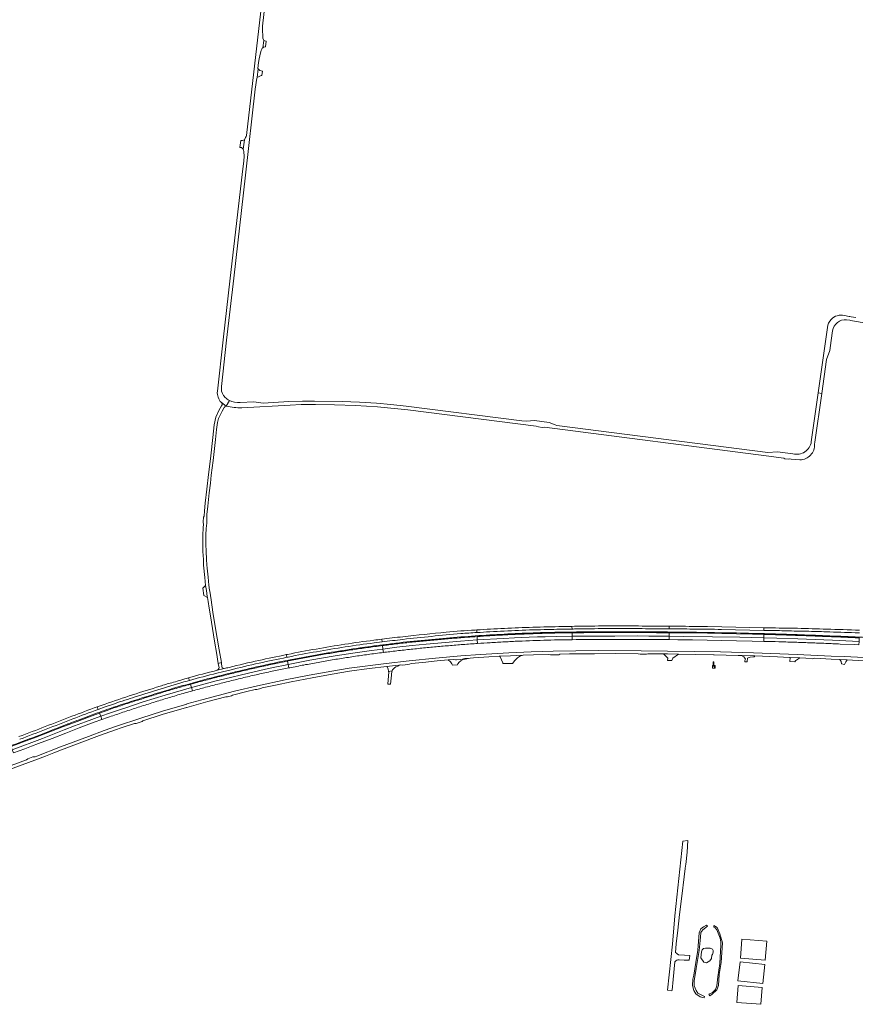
# Model space of a CAD drawing. Header units: metres. Extents: x 151213 to 156373, y 469495 to 475754.
# Tile 2 of 230: x 152152 to 153025, y 470740 to 471770. Entities that reach past the tile are written whole.
import ezdxf

# ---------------------------------------------------------------- set-up
doc = ezdxf.new("R2010")
doc.units = ezdxf.units.M
for name, color, linetype, lineweight in [('B-WE-VH-GESLOTENVERHARDING-GV', 252, 'Continuous', 18), ('B-WE-VH-GESLOTENVERHARDING_ASFALT-GV', 252, 'Continuous', 18), ('B-WE-VH-GESLOTENVERHARDING_BETON-GV', 252, 'Continuous', 18), ('B-WE-VH-HALFVERHARDING-GV', 252, 'Continuous', 18), ('B-WE-VH-ONVERHARD-GV', 252, 'Continuous', 18), ('B-WE-VH-ONVERHARD_ZAND-GV', 252, 'Continuous', 18), ('B-WE-VH-OPENVERHARDING_BETONELEMENT-GV', 252, 'Continuous', 18), ('B-WE-VH-OPENVERHARDING_BETONSTRAATSTEEN-GV', 252, 'Continuous', 18), ('B-WE-VH-OPENVERHARDING_TEGEL-GV', 252, 'Continuous', 18)]:
    doc.layers.add(name, color=color, linetype=linetype, lineweight=lineweight)

msp = doc.modelspace()

# ---------------------------------------------------------------- linework, layer by layer
at = {"layer": 'B-WE-VH-GESLOTENVERHARDING-GV'}
for points in [[(152597.621, 471129.602, 0.00160224), (152552.092, 471124.921)], [(152627.739, 471131.925, 0.00913276), (152597.621, 471129.602)], [(152612.858, 471128.172, -0.00270203), (152629.596, 471129.268)], [(152658.34, 471133.573, 0.00334872), (152629.431, 471132.027)], [(152629.596, 471129.268, -0.00213337), (152643.173, 471130.031)], [(152643.173, 471130.031, -0.00306446), (152673.204, 471131.467)], [(152688.142, 471134.762, 0.00365701), (152658.34, 471133.573)], [(152673.204, 471131.467, -0.00805011), (152703.885, 471132.396)], [(152719.097, 471135.548, 0.00213157), (152688.142, 471134.762)], [(152703.885, 471132.396, -0.0033181), (152729.069, 471132.944)], [(152729.021, 471135.717, -0.00030221), (152719.097, 471135.548)], [(152749.198, 471136.084, -0.00042546), (152729.021, 471135.717)], [(152729.069, 471132.944, -0.00060619), (152734.017, 471133.013)], [(152749.116, 471129.146, 0.00210465), (152733.912, 471129.064)], [(152734.017, 471133.013, -0.00599823), (152763.859, 471133.36)], [(152764.297, 471129.216, 0.00065901), (152749.116, 471129.146)], [(152779.688, 471136.116, 0.00249262), (152749.198, 471136.084)], [(152763.859, 471133.36, -0.00261949), (152794.781, 471133.345)], [(152779.478, 471129.243, 0.0007247), (152764.297, 471129.216)], [(152809.881, 471136.031, 0.00341145), (152779.688, 471136.116)], [(152809.84, 471129.178, 0.00184473), (152794.659, 471129.266)], [(152794.781, 471133.345, -0.00186041), (152824.884, 471133.163)], [(152825.001, 471129.071, -0.00046122), (152809.84, 471129.178)], [(152830.76, 471135.894, 0.00015168), (152809.881, 471136.031)], [(152830.741, 471133.125, -0.00051767), (152855.489, 471132.931)], [(152870.647, 471135.54, 0.00249099), (152840.136, 471135.83)], [(152855.489, 471132.931, -0.00476832), (152885.479, 471132.542)], [(152933.661, 471131.489, -0.00369543), (152953.412, 471131.07)], [(152964.826, 471133.673, -0.00353559), (152933.996, 471134.2)], [(152953.412, 471131.07, 0.00651879), (152974.275, 471130.62)], [(152995.351, 471132.838, 0.00271974), (152964.826, 471133.673)], [(152974.275, 471130.62, 0.0017831), (152995.011, 471130.075)], [(152995.011, 471130.075, -0.00199002), (153025.159, 471129.003)], [(153029.75, 471131.641, 0.00237007), (152995.351, 471132.838)], [(152521.788, 471121.258, 0.00482277), (152491.493, 471117.062)], [(152530.117, 471122.283, 0.00036937), (152521.788, 471121.258)], [(152552.092, 471124.921, 0.00107821), (152530.117, 471122.283)], [(152530.462, 471119.458, -0.00032252), (152552.184, 471122.105)], [(152552.184, 471122.105, -0.00242107), (152582.307, 471125.272)], [(152567.648, 471119.804, 0.00471291), (152552.57, 471118.231)], [(152582.691, 471121.257, 0.00125773), (152567.648, 471119.804)], [(152582.307, 471125.272, -0.00432209), (152612.858, 471128.172)], [(152597.741, 471122.637, 0.00119812), (152582.691, 471121.257)], [(152612.84, 471123.831, 0.0014532), (152597.741, 471122.637)], [(152627.946, 471124.939, 0.00145824), (152612.84, 471123.831)], [(152643.096, 471125.93, 0.00188282), (152629.849, 471125.071)], [(152658.254, 471126.785, 0.00217758), (152643.096, 471125.93)], [(152643.526, 471118.66, -0.00106497), (152658.555, 471119.51)], [(152673.337, 471127.483, 0.00185549), (152658.254, 471126.785)], [(152658.555, 471119.51, -0.00323053), (152673.407, 471120.254)], [(152688.424, 471128.071, 0.00185567), (152673.337, 471127.483)], [(152673.407, 471120.254, -0.00316347), (152688.267, 471120.809)], [(152688.267, 471120.809, -0.00140015), (152703.251, 471121.274)], [(152703.564, 471128.588, 0.00416082), (152688.424, 471128.071)], [(152703.251, 471121.274, -0.00146869), (152718.238, 471121.654)], [(152718.71, 471128.853, 0.00416055), (152703.564, 471128.588)], [(152718.238, 471121.654, -0.00073778), (152729.264, 471121.789)], [(152729.138, 471129.012, 0.00148091), (152718.71, 471128.853)], [(152733.912, 471129.064, 0.00083777), (152729.138, 471129.012)], [(152733.346, 471121.832, -0.00092602), (152748.455, 471121.952)], [(152748.455, 471121.952, -0.00039011), (152763.835, 471122.006)], [(152763.835, 471122.006, -0.00039012), (152779.215, 471122.034)], [(152779.215, 471122.034, -0.00026392), (152794.366, 471122.014)], [(152794.366, 471122.014, -0.00033003), (152809.516, 471121.975)], [(152809.516, 471121.975, -0.00026363), (152824.688, 471121.875)], [(152934.376, 471127.199, -0.00043208), (152929.699, 471127.301)], [(152929.699, 471120.033, -0.00046667), (152934.038, 471119.919)], [(152934.038, 471119.919, -0.00213351), (152949.039, 471119.537)], [(152949.455, 471126.778, 0.00152596), (152934.376, 471127.199)], [(152949.039, 471119.537, -0.00220016), (152964.036, 471119.026)], [(152964.532, 471126.267, 0.001526), (152949.455, 471126.778)], [(152964.036, 471119.026, -0.00052554), (152979.173, 471118.494)], [(152979.685, 471125.736, 0.00138647), (152964.532, 471126.267)], [(152994.835, 471125.125, 0.00125209), (152979.685, 471125.736)], [(153010.031, 471124.534, 0.00151638), (152994.835, 471125.125)], [(153025.224, 471123.851, 0.00151375), (153010.031, 471124.534)], [(153025.159, 471129.003, -0.00044579), (153029.639, 471128.833)], [(152461.592, 471112.018, 0.00652908), (152431.742, 471106.417)], [(152432.204, 471103.616, -0.00642629), (152462.076, 471109.246)], [(152491.493, 471117.062, 0.00514496), (152461.592, 471112.018)], [(152462.076, 471109.246, -0.00837143), (152491.944, 471114.236)], [(152492.498, 471110.177, 0.00194622), (152477.565, 471107.812)], [(152491.944, 471114.236, -0.0072972), (152522.216, 471118.445)], [(152507.449, 471112.424, 0.00194598), (152492.498, 471110.177)], [(152522.469, 471114.534, 0.0045314), (152507.449, 471112.424)], [(152530.933, 471115.602, 0.00278883), (152522.469, 471114.534)], [(152537.524, 471116.374, 0.00211289), (152530.933, 471115.602)], [(152531.813, 471108.406, -0.00105563), (152538.458, 471109.243)], [(152552.57, 471118.231, 0.0047127), (152537.524, 471116.374)], [(152538.458, 471109.243, -0.00308127), (152553.41, 471110.993)], [(152553.41, 471110.993, -0.00320572), (152568.383, 471112.555)], [(152568.383, 471112.555, -0.00248121), (152583.268, 471114.036)], [(152583.268, 471114.036, -0.00247546), (152598.168, 471115.367)], [(152598.168, 471115.367, -0.0017796), (152613.33, 471116.612)], [(152613.33, 471116.612, -0.00184024), (152628.501, 471117.748)], [(152630.283, 471117.86, -0.00089726), (152643.526, 471118.66)], [(152979.173, 471118.494, -0.00045941), (152994.308, 471117.931)], [(152994.308, 471117.931, 0.0008533), (153009.565, 471117.26)], [(152401.561, 471100.1, 0.00695632), (152370.506, 471092.786)], [(152430.326, 471106.135, 0.00482072), (152401.561, 471100.1)], [(152401.964, 471097.265, -0.00586118), (152430.882, 471103.354)], [(152431.675, 471099.383, 0.00238396), (152417.825, 471096.551)], [(152447.624, 471102.475, 0.00254336), (152432.709, 471099.589)], [(152462.581, 471105.218, 0.0024763), (152447.624, 471102.475)], [(152477.565, 471107.812, 0.00252955), (152462.581, 471105.218)], [(152463.509, 471098.053, -0.00229289), (152478.339, 471100.661)], [(152478.339, 471100.661, -0.00239637), (152493.381, 471103.043)], [(152493.381, 471103.043, -0.00232162), (152508.444, 471105.282)], [(152508.444, 471105.282, -0.00185964), (152523.443, 471107.32)], [(152523.443, 471107.32, -0.00133514), (152531.813, 471108.406)], [(152357.245, 471089.566, 0.01071214), (152328.181, 471081.882)], [(152359.921, 471091.6, -0.24827935), (152357.997, 471089.754)], [(152359.882, 471093.658, -0.0976694), (152359.921, 471091.6)], [(152365.403, 471091.693, -0.26444959), (152363.424, 471092.518)], [(152370.506, 471092.786, -0.02172082), (152365.403, 471091.693)], [(152371.153, 471090.015, -0.00765575), (152401.964, 471097.265)], [(152388.259, 471089.963, 0.00110503), (152373.546, 471086.405)], [(152403.029, 471093.315, 0.00189055), (152388.259, 471089.963)], [(152417.825, 471096.551, 0.00201966), (152403.029, 471093.315)], [(152404.373, 471086.351, -0.00459943), (152419.137, 471089.491)], [(152419.137, 471089.491, -0.00247475), (152433.086, 471092.315)], [(152433.906, 471092.477, -0.00257693), (152448.704, 471095.311)], [(152448.704, 471095.311, -0.00228083), (152463.509, 471098.053)], [(152299.418, 471070.516, -0.0054117), (152326.755, 471078.5)], [(152326.003, 471081.252, -0.00166525), (152310.48, 471076.738)], [(152328.181, 471081.882, 0.00084737), (152326.003, 471081.252)], [(152326.755, 471078.5, -0.00083368), (152328.969, 471079.14)], [(152328.969, 471079.14, -0.01067358), (152357.706, 471086.734)], [(152344.244, 471078.993, 0.003918), (152330.134, 471075.087)], [(152358.848, 471082.783, 0.0041156), (152344.244, 471078.993)], [(152373.546, 471086.405, 0.00108949), (152358.848, 471082.783)], [(152360.402, 471075.702, -0.00191459), (152375.021, 471079.38)], [(152375.021, 471079.38, -0.00197907), (152389.668, 471082.943)], [(152389.668, 471082.943, -0.00448384), (152404.373, 471086.351)], [(152298.331, 471073.119, 0.00142887), (152269.596, 471064.152)], [(152272.365, 471062.034, 0.00021249), (152299.418, 471070.516)], [(152310.48, 471076.738, 0.01143213), (152298.331, 471073.119)], [(152315.051, 471070.86, 0.00419813), (152300.468, 471066.511)], [(152330.134, 471075.087, 0.0039541), (152315.051, 471070.86)], [(152316.961, 471063.937, -0.00369731), (152332.099, 471068.249)], [(152332.099, 471068.249, -0.00147415), (152346.017, 471071.959)], [(152346.017, 471071.959, -0.00145199), (152360.402, 471075.702)], [(152269.596, 471064.152, -0.00065542), (152240.788, 471054.459)], [(152250.555, 471054.778, -0.002669), (152272.365, 471062.034)], [(152271.672, 471057.443, 0.00381681), (152257.252, 471052.758)], [(152286.066, 471061.991, 0.00041892), (152271.672, 471057.443)], [(152300.468, 471066.511, 0.00041893), (152286.066, 471061.991)], [(152287.981, 471055.071, -0.00096871), (152302.325, 471059.547)], [(152302.325, 471059.547, -0.00339748), (152316.961, 471063.937)], [(152232.711, 471051.554, 0.00443597), (152206.203, 471041.671)], [(152207.011, 471038.941, -0.00381296), (152233.681, 471048.879)], [(152240.788, 471054.459, 0.00132419), (152232.711, 471051.554)], [(152242.906, 471047.852, 0.00140653), (152235.07, 471045.051)], [(152257.252, 471052.758, 0.00387897), (152242.906, 471047.852)], [(152259.489, 471045.833, -0.00211846), (152273.655, 471050.539)], [(152273.655, 471050.539, -0.00096864), (152287.981, 471055.071)], [(152206.203, 471041.671, -0.00151585), (152178.332, 471030.879)], [(152179.152, 471028.097, 0.00022343), (152207.011, 471038.941)], [(152237.535, 471038.257, -0.00194531), (152245.363, 471041.008)], [(152245.363, 471041.008, -0.002055), (152259.489, 471045.833)], [(152178.332, 471030.879, -0.0012335), (152150.745, 471020.401)], [(152151.572, 471017.657, 0.00319899), (152179.152, 471028.097)]]:
    msp.add_lwpolyline(points, format="xyb", dxfattribs=at)
at = {"layer": 'B-WE-VH-GESLOTENVERHARDING-GV', "flags": 128}
for points in [[(152629.596, 471129.268), (152629.431, 471132.027), (152627.739, 471131.925)], [(152629.431, 471132.027), (152629.596, 471129.268)], [(152729.021, 471135.717), (152729.069, 471132.944)], [(152729.069, 471132.944), (152729.021, 471135.717)], [(152794.659, 471129.266), (152787.069, 471129.268), (152779.478, 471129.243)], [(152824.884, 471133.163), (152830.741, 471133.125), (152830.76, 471135.894)], [(152840.136, 471135.83), (152830.76, 471135.894), (152830.741, 471133.125)], [(152885.479, 471132.542), (152929.699, 471131.576), (152929.699, 471134.294), (152885.749, 471135.255), (152870.647, 471135.54)], [(152933.996, 471134.2), (152929.699, 471134.294), (152929.699, 471131.576), (152933.661, 471131.489)], [(152522.216, 471118.445), (152530.462, 471119.458), (152530.117, 471122.283)], [(152530.117, 471122.283), (152530.462, 471119.458)], [(152530.933, 471115.602), (152531.373, 471112.004), (152545.75, 471113.821), (152561.889, 471115.575), (152576.626, 471117.097), (152588.709, 471118.206), (152612.415, 471120.209), (152630.066, 471121.466), (152629.849, 471125.071), (152627.946, 471124.939)], [(152628.501, 471117.748), (152630.283, 471117.86), (152630.066, 471121.466), (152612.415, 471120.209), (152588.709, 471118.206), (152576.626, 471117.097), (152561.889, 471115.575), (152545.75, 471113.821), (152531.373, 471112.004), (152531.813, 471108.406)], [(152629.849, 471125.071), (152630.066, 471121.466), (152657.29, 471123.119), (152669.07, 471123.687), (152684.113, 471124.312), (152693.148, 471124.616), (152700.894, 471124.906), (152712.92, 471125.175), (152729.201, 471125.4), (152729.138, 471129.012)], [(152729.264, 471121.789), (152729.201, 471125.4), (152712.92, 471125.175), (152700.894, 471124.906), (152693.148, 471124.616), (152684.113, 471124.312), (152669.07, 471123.687), (152657.29, 471123.119), (152630.066, 471121.466), (152630.283, 471117.86)], [(152729.138, 471129.012), (152729.201, 471125.4), (152748.014, 471125.596), (152760.916, 471125.632), (152773.996, 471125.639), (152797.033, 471125.668), (152809.522, 471125.636), (152830.689, 471125.434), (152830.713, 471129.038)], [(152824.688, 471121.875), (152830.665, 471121.831), (152830.689, 471125.434), (152809.522, 471125.636), (152797.033, 471125.668), (152773.996, 471125.639), (152760.916, 471125.632), (152748.014, 471125.596), (152729.201, 471125.4), (152729.264, 471121.789), (152733.346, 471121.832)], [(152830.713, 471129.038), (152825.001, 471129.071)], [(152929.699, 471127.301), (152929.699, 471123.667), (152943.169, 471123.311), (152965.041, 471122.565), (153001.619, 471121.303), (153029.292, 471120.044), (153029.434, 471123.646), (153025.224, 471123.851)], [(153009.565, 471117.26), (153024.824, 471116.642), (153029.15, 471116.441), (153029.292, 471120.044), (153001.619, 471121.303), (152965.041, 471122.565), (152943.169, 471123.311), (152929.699, 471123.667), (152929.699, 471120.033)], [(152432.709, 471099.589), (152431.675, 471099.383), (152432.38, 471095.849), (152437.647, 471096.996), (152454.782, 471100.257), (152481.447, 471104.853), (152502.386, 471108.147), (152519.507, 471110.556), (152531.373, 471112.004), (152530.933, 471115.602)], [(152531.813, 471108.406), (152531.373, 471112.004), (152519.507, 471110.556), (152502.386, 471108.147), (152481.447, 471104.853), (152454.782, 471100.257), (152437.647, 471096.996), (152432.38, 471095.849), (152433.086, 471092.315), (152433.906, 471092.477)], [(152330.134, 471075.087), (152331.116, 471071.668), (152337.999, 471073.635), (152357.136, 471078.727), (152365.977, 471080.89), (152389.499, 471086.591), (152408.476, 471090.927), (152419.954, 471093.389), (152427.56, 471094.876), (152432.38, 471095.849), (152431.675, 471099.383)], [(152431.742, 471106.417), (152430.326, 471106.135), (152430.882, 471103.354), (152432.204, 471103.616)], [(152430.882, 471103.354), (152430.326, 471106.135)], [(152433.086, 471092.315), (152432.38, 471095.849), (152427.56, 471094.876), (152419.954, 471093.389), (152408.476, 471090.927), (152389.499, 471086.591), (152365.977, 471080.89), (152357.136, 471078.727), (152337.999, 471073.635), (152331.116, 471071.668), (152332.099, 471068.249)], [(152365.403, 471091.693), (152357.997, 471089.754), (152357.245, 471089.566)], [(152357.706, 471086.734), (152363.534, 471088.144), (152371.153, 471090.015)], [(152357.997, 471089.754), (152365.403, 471091.693)], [(152363.424, 471092.518), (152362.728, 471096.233), (152362.653, 471096.635), (152362.493, 471097.327), (152362.402, 471097.764), (152359.177, 471097.014), (152359.114, 471097), (152359.209, 471096.66), (152359.505, 471095.439), (152359.882, 471093.658)], [(152328.181, 471081.882), (152328.969, 471079.14)], [(152328.969, 471079.14), (152328.181, 471081.882)], [(152235.07, 471045.051), (152236.302, 471041.654), (152246.508, 471045.261), (152257.934, 471049.143), (152261.395, 471050.268), (152280.685, 471056.717), (152303.648, 471063.79), (152331.116, 471071.668), (152330.134, 471075.087)], [(152332.099, 471068.249), (152331.116, 471071.668), (152303.648, 471063.79), (152280.685, 471056.717), (152261.395, 471050.268), (152257.934, 471049.143), (152246.508, 471045.261), (152236.302, 471041.654), (152237.535, 471038.257)], [(152232.711, 471051.554), (152233.681, 471048.879), (152240.827, 471051.464), (152250.555, 471054.778)], [(152233.681, 471048.879), (152232.711, 471051.554)]]:
    msp.add_lwpolyline(points, dxfattribs=at)
for points in [[(152830.665, 471121.831), (152839.86, 471121.76), (152855.202, 471121.531), (152870.544, 471121.315), (152885.743, 471121.038), (152900.94, 471120.694), (152917.49, 471120.335), (152929.699, 471120.033), (152929.699, 471123.667), (152904.72, 471124.364), (152876.04, 471124.921), (152845.543, 471125.192), (152830.689, 471125.434)], [(152929.699, 471127.301), (152917.639, 471127.577), (152900.903, 471127.991), (152885.744, 471128.254), (152870.585, 471128.537), (152855.375, 471128.802), (152840.163, 471128.993), (152830.713, 471129.038), (152830.689, 471125.434), (152845.543, 471125.192), (152876.04, 471124.921), (152904.72, 471124.364), (152929.699, 471123.667)], [(152236.302, 471041.654), (152235.07, 471045.051), (152227.176, 471042.183), (152211.507, 471036.346), (152202.319, 471032.876), (152197.241, 471030.959), (152183.061, 471025.35), (152168.841, 471019.879), (152154.601, 471014.46), (152142.476, 471010.056), (152143.74, 471006.661), (152175.407, 471018.556), (152197.968, 471027.456), (152208.955, 471031.627), (152220.384, 471035.943)], [(152236.302, 471041.654), (152220.384, 471035.943), (152208.955, 471031.627), (152197.968, 471027.456), (152175.407, 471018.556), (152143.74, 471006.661), (152145.005, 471003.266), (152156.951, 471007.628), (152164.08, 471010.334), (152171.222, 471013.046), (152185.47, 471018.524), (152199.674, 471024.082), (152213.921, 471029.529), (152229.596, 471035.394), (152237.535, 471038.257)], [(152873.011, 470785.676), (152874.876, 470788.255), (152875.313, 470792.105), (152876.146, 470792.105), (152876.583, 470795.32), (152876.689, 470796.64), (152875.802, 470798.175), (152873.368, 470798.931), (152868.685, 470799.13), (152866.621, 470798.704), (152865.06, 470797.288), (152864.319, 470795.201), (152863.923, 470789.129), (152866.859, 470784.366), (152869.677, 470783.612)]]:
    msp.add_lwpolyline(points, close=True, dxfattribs=at)
at = {"layer": 'B-WE-VH-GESLOTENVERHARDING_ASFALT-GV', "flags": 128}
for points in [[(152407.75, 471815.84), (152388.65, 471649.23)], [(152400.674, 471719.397), (152401.273, 471725.607), (152401.802, 471729.496), (152403.288, 471735.862), (152403.923, 471738.085), (152404.594, 471739.672), (152405.201, 471740.408), (152405.758, 471741.084), (152406.978, 471748.505), (152405.723, 471751.174), (152405.476, 471761.406), (152405.61, 471763.62), (152408.01, 471784.82)], [(152362.53, 471386.59), (152367.93, 471435.14), (152375.348, 471500), (152387.68, 471607.82), (152397.916, 471697.727), (152399.414, 471709.248), (152399.92, 471709.891), (152401.053, 471718.79), (152400.674, 471719.397)], [(152387.814, 471647.245), (152386.475, 471644.703), (152385.335, 471635.029), (152385.542, 471634.004), (152385.832, 471632.614), (152386.176, 471627.214), (152385.78, 471622.81), (152384.05, 471608.27), (152371.705, 471500), (152364.33, 471435.32), (152358.28, 471381.67)], [(153025.672, 471458.735), (153021.01, 471459.55), (153019.632, 471459.796), (153018.966, 471459.915), (153013.94, 471460.81)], [(152996.15, 471448.45), (152986.494, 471379.909), (152990.132, 471379.451), (152995.09, 471415.02), (152998.49, 471424.3), (153000, 471434.891), (153001.43, 471444.92)], [(153016.15, 471456.54), (153019.427, 471455.923), (153020.36, 471455.748), (153026.557, 471454.67), (153070.548, 471447.02), (153080.509, 471445.288), (153089.063, 471443.801), (153099.18, 471442.042), (153101.72, 471441.6)], [(152982.74, 471326.42), (152983.005, 471328.324), (152990.132, 471379.451), (152986.494, 471379.909), (152979.3, 471328.84)], [(152362.7, 471366.54), (152359.86, 471361.47), (152356.52, 471354.62), (152354.83, 471346.49), (152353.49, 471333.34), (152351.413, 471314.034), (152350.603, 471308.171), (152348.956, 471294.456), (152347.068, 471279.407), (152345.421, 471264.528), (152344.697, 471256.748), (152344.327, 471251.083), (152343.816, 471249.947), (152343.447, 471245.063), (152343.49, 471244.169), (152343.783, 471243.009), (152343.345, 471238.308), (152343.02, 471231.446), (152343.041, 471221.376), (152343.206, 471214.131), (152343.647, 471205.556), (152343.907, 471199.751), (152345.05, 471186.959), (152345.942, 471178.506), (152346.738, 471173.256), (152347.62, 471167.09), (152347.788, 471166.069), (152348.53, 471161.57), (152349.63, 471154.64), (152350.99, 471146.63), (152354.23, 471126.95), (152355.67, 471118.07), (152357.18, 471108.26), (152359.114, 471097), (152359.177, 471097.014), (152362.402, 471097.764), (152360.08, 471111.33), (152358.08, 471123.52), (152356.01, 471135.65), (152353.56, 471150.67), (152351.6, 471163.48), (152350.26, 471172.39), (152350.124, 471173.606), (152349.362, 471178.956), (152348.486, 471187.268), (152347.935, 471193.436), (152347.603, 471196.579), (152347.285, 471200.137), (152347.038, 471205.8), (152346.555, 471214.229), (152346.341, 471221.447), (152346.32, 471231.409), (152346.645, 471238.228), (152347.144, 471243.56), (152347.221, 471244.279), (152347.323, 471249.223), (152347.309, 471252.829), (152348.132, 471261.575), (152349.722, 471275.29), (152351.029, 471285.654), (152351.824, 471294.002), (152353.698, 471309.165), (152355.203, 471321.914), (152356.324, 471331.37), (152357.474, 471341.677), (152358.454, 471348.889), (152358.624, 471350.281), (152359.29, 471353.21), (152363.352, 471360.911)], [(152362.42, 471369.91), (152367.62, 471366.04), (152370.786, 471372.004)], [(152367.62, 471366.04), (152362.42, 471369.91)], [(152366.34, 471375.27), (152365.967, 471375.652)], [(152370.786, 471372.004), (152367.62, 471366.04)], [(152960.05, 471316.32), (152943.78, 471318.45), (152933.95, 471317.64), (152713.29, 471345.99), (152711.32, 471346.63), (152705.06, 471349.12), (152689.83, 471351.13), (152681.32, 471350.55), (152676.56, 471350.64), (152555.61, 471366.07), (152539.54, 471367.83), (152524.57, 471369.27), (152507.04, 471370.35), (152488.89, 471370.91), (152459.939, 471371.429), (152447.18, 471371.3), (152433.04, 471370.83), (152406.11, 471369.19), (152396.27, 471370.58), (152382.15, 471369.94)], [(152383.85, 471364.3), (152434.32, 471367.24), (152445.83, 471367.65), (152460.75, 471367.78), (152480.62, 471367.5), (152502.85, 471366.88), (152525.58, 471365.55), (152557.27, 471362.13), (152691.63, 471344.99), (152693.87, 471344.3), (152697.89, 471343.89), (152700.23, 471343.96), (152932.009, 471314.269), (152950.41, 471311.72), (152951.65, 471310.94), (152955.15, 471310.56), (152956.56, 471310.9), (152958.264, 471310.725), (152967.35, 471309.79)], [(152363.352, 471360.911), (152365.05, 471364.13)], [(153077.203, 471100.892), (153013.714, 471104.044), (153000, 471104.67), (152964.62, 471106.286), (152918.682, 471108.026), (152884.497, 471108.948), (152801.524, 471110.275), (152756.804, 471110.336), (152709.468, 471109.639), (152686.35, 471109.024), (152662.923, 471108.057), (152633.284, 471106.432), (152612.914, 471104.901), (152586.204, 471102.544), (152558.844, 471099.729), (152534.724, 471096.982), (152495.965, 471091.892), (152477.917, 471088.891), (152454.319, 471084.666), (152429.189, 471079.775), (152400.269, 471073.513), (152376.212, 471067.784), (152342.059, 471058.812), (152326.502, 471054.515)], [(152140.812, 470986.104), (152167.417, 470995.78), (152178.387, 471000), (152187.149, 471003.37), (152195.344, 471006.523), (152235.164, 471021.612), (152251.655, 471027.445), (152257.591, 471029.545), (152271.567, 471034.219), (152273.345, 471034.199), (152279.707, 471036.28), (152280.449, 471036.975), (152300.532, 471043.409), (152326.141, 471050.95), (152326.359, 471051.014), (152348.259, 471057.154), (152366.945, 471062.01), (152368.932, 471062.002), (152373.099, 471063.196), (152373.965, 471063.835), (152389.009, 471067.57), (152397.893, 471069.591), (152399.384, 471069.541), (152403.665, 471070.637), (152404.934, 471071.264), (152419.042, 471074.389), (152418.972, 471074.387), (152435.37, 471077.76), (152457.416, 471082.032), (152478.288, 471085.703), (152496.308, 471088.726), (152516.909, 471091.551), (152535.323, 471093.829), (152535.568, 471093.857), (152544.078, 471094.82), (152548.367, 471095.306), (152550.262, 471095.52), (152552.012, 471095.279), (152559.193, 471096.05), (152560.813, 471096.734), (152572.994, 471098.08), (152587.954, 471099.587), (152599.728, 471100.619), (152605.272, 471101.105), (152607.395, 471100.823), (152608.254, 471100.878), (152612.694, 471101.165), (152614.578, 471101.287), (152616.327, 471101.956), (152622.543, 471102.479), (152626.166, 471102.784), (152642.278, 471103.876), (152653.011, 471104.422), (152664.852, 471105.025), (152677.975, 471105.538), (152688.833, 471105.963), (152704.931, 471106.363), (152706.426, 471105.952), (152708.4, 471105.988), (152712.178, 471106.057), (152715.125, 471106.111), (152716.239, 471106.554), (152726.463, 471106.826), (152752.751, 471107.133), (152774.449, 471107.254), (152798.279, 471107.106), (152800.317, 471106.66), (152807.032, 471106.543), (152808.495, 471106.971), (152824.769, 471106.882), (152828.915, 471106.859), (152840.505, 471106.694), (152857.983, 471106.446), (152876.927, 471105.973), (152877.563, 471105.957), (152902.751, 471105.329), (152907.004, 471105.199), (152919.742, 471104.811), (152920.202, 471104.796), (152944.055, 471103.994), (152956.597, 471103.266), (152957.158, 471103.233), (152967.314, 471102.644), (152973.435, 471102.289), (152980.815, 471101.819), (152982.99, 471102.307), (153000, 471101.491), (153008.996, 471101.059), (153016.786, 471100.673), (153033.734, 471099.833)], [(152326.502, 471054.515), (152326.309, 471054.462), (152300.835, 471046.853), (152278.085, 471039.675), (152252.62, 471031.167), (152239.813, 471026.659), (152223.673, 471020.662), (152194.401, 471009.548), (152169.389, 471000), (152167.691, 470999.352), (152165.455, 470999.136), (152160.193, 470997.176), (152158.637, 470995.959), (152133.309, 470986.679)]]:
    msp.add_lwpolyline(points, dxfattribs=at)
at = {"layer": 'B-WE-VH-GESLOTENVERHARDING_ASFALT-GV'}
for points in [[(152388.65, 471649.23, -0.17124968), (152387.814, 471647.245)], [(153013.94, 471460.81, 0.2726644), (153000, 471456.819)], [(153000, 471456.819, 0.16606903), (152996.15, 471448.45)], [(153001.43, 471444.92, -0.37584916), (153016.15, 471456.54)], [(152358.28, 471381.67, 0.22277988), (152362.42, 471369.91)], [(152364.657, 471377.297, -0.18628808), (152362.53, 471386.59)], [(152365.967, 471375.652, -0.04025214), (152364.657, 471377.297)], [(152362.42, 471369.91, -0.40830062), (152362.7, 471366.54)], [(152365.05, 471364.13, -0.26608407), (152367.62, 471366.04)], [(152370.786, 471372.004, -0.07287362), (152366.34, 471375.27)], [(152367.62, 471366.04, 0.04164817), (152383.85, 471364.3)], [(152382.15, 471369.94, -0.15539139), (152370.786, 471372.004)], [(152979.3, 471328.84, -0.45092377), (152960.05, 471316.32)], [(152967.35, 471309.79, 0.42154816), (152982.74, 471326.42)]]:
    msp.add_lwpolyline(points, format="xyb", dxfattribs=at)
at = {"layer": 'B-WE-VH-GESLOTENVERHARDING_ASFALT-GV', "flags": 128}
for points in [[(152605.272, 471101.105), (152599.728, 471100.619), (152602.035, 471098.514), (152603.341, 471096.687), (152603.945, 471095.21), (152609.37, 471095.387), (152609.774, 471096.359), (152611.048, 471098.154), (152612.961, 471099.714), (152615.327, 471100.996), (152617.413, 471101.549), (152619.132, 471101.922), (152622.543, 471102.479), (152616.327, 471101.956), (152614.578, 471101.287), (152612.694, 471101.165), (152608.254, 471100.878), (152607.395, 471100.823)], [(152668.313, 471098.704), (152668.911, 471099.502), (152672.246, 471102.637), (152675.217, 471104.779), (152676.788, 471105.405), (152677.975, 471105.538), (152664.852, 471105.025), (152653.011, 471104.422), (152653.783, 471103.824), (152656.661, 471097.657), (152656.804, 471097.02), (152666.853, 471096.757)]]:
    msp.add_lwpolyline(points, close=True, dxfattribs=at)
at = {"layer": 'B-WE-VH-GESLOTENVERHARDING_BETON-GV', "flags": 128}
for points in [[(152548.367, 471095.306), (152544.078, 471094.82), (152535.568, 471093.857), (152536.922, 471091.371), (152537.28, 471088.628), (152540.893, 471089.038), (152541.402, 471090.268), (152543.362, 471092.483), (152544.696, 471093.449), (152547.252, 471094.087), (152547.422, 471094.698), (152548.047, 471094.698)], [(152537.335, 471088.203), (152537.695, 471088.169), (152536.479, 471075.139), (152539.404, 471075.185), (152539.445, 471075.186), (152539.719, 471078.413), (152540.266, 471084.839), (152540.405, 471085.651), (152540.81, 471088.017), (152540.893, 471089.038), (152537.28, 471088.628)]]:
    msp.add_lwpolyline(points, close=True, dxfattribs=at)
at = {"layer": 'B-WE-VH-HALFVERHARDING-GV'}
for points in [[(152718.699, 471129.653, 0.00834772), (152688.393, 471128.87)], [(152749.113, 471129.946, 0.00424171), (152718.699, 471129.653)], [(152733.912, 471129.064, -0.00210465), (152749.116, 471129.146)], [(152779.476, 471130.043, 0.00141629), (152749.113, 471129.946)], [(152749.116, 471129.146, -0.00065901), (152764.297, 471129.216)], [(152764.297, 471129.216, -0.0007247), (152779.478, 471129.243)], [(152806.614, 471130.006, 0.00326731), (152779.476, 471130.043)], [(152794.659, 471129.266, -0.00184473), (152809.84, 471129.178)], [(152809.847, 471129.978, 0.00062125), (152806.614, 471130.006)], [(152809.84, 471129.178, 0.00046122), (152825.001, 471129.071)], [(152840.169, 471129.793, -0.00095637), (152809.847, 471129.978)], [(152870.601, 471129.337, 0.00243111), (152840.169, 471129.793)], [(152900.92, 471128.791, -0.00072598), (152870.601, 471129.337)], [(152567.571, 471120.6, 0.00942362), (152537.426, 471117.168)], [(152552.57, 471118.231, -0.00471291), (152567.648, 471119.804)], [(152597.673, 471123.434, 0.00246151), (152567.571, 471120.6)], [(152567.648, 471119.804, -0.00125773), (152582.691, 471121.257)], [(152582.691, 471121.257, -0.00119812), (152597.741, 471122.637)], [(152627.89, 471125.737, 0.00281429), (152597.673, 471123.434)], [(152597.741, 471122.637, -0.0014532), (152612.84, 471123.831)], [(152612.84, 471123.831, -0.00145824), (152627.946, 471124.939)], [(152658.213, 471127.584, 0.00451933), (152627.89, 471125.737)], [(152629.849, 471125.071, -0.00188282), (152643.096, 471125.93)], [(152643.096, 471125.93, -0.00217758), (152658.254, 471126.785)], [(152688.393, 471128.87, 0.00370998), (152658.213, 471127.584)], [(152658.254, 471126.785, -0.00185549), (152673.337, 471127.483)], [(152673.337, 471127.483, -0.00185567), (152688.424, 471128.071)], [(152688.424, 471128.071, -0.00416082), (152703.564, 471128.588)], [(152703.564, 471128.588, -0.00416055), (152718.71, 471128.853)], [(152718.71, 471128.853, -0.00148091), (152729.138, 471129.012)], [(152729.138, 471129.012, -0.00083777), (152733.912, 471129.064)], [(152934.395, 471127.999, -0.00107553), (152900.92, 471128.791)], [(152929.699, 471127.301, 0.00043208), (152934.376, 471127.199)], [(152934.376, 471127.199, -0.00152596), (152949.455, 471126.778)], [(152964.56, 471127.067, 0.00298381), (152934.395, 471127.999)], [(152949.455, 471126.778, -0.001526), (152964.532, 471126.267)], [(152964.532, 471126.267, -0.00138647), (152979.685, 471125.736)], [(152994.867, 471125.924, 0.00260668), (152964.56, 471127.067)], [(152979.685, 471125.736, -0.00125209), (152994.835, 471125.125)], [(152994.835, 471125.125, -0.00151638), (153010.031, 471124.534)], [(153025.263, 471124.65, 0.00302691), (152994.867, 471125.924)], [(153010.031, 471124.534, -0.00151375), (153025.224, 471123.851)], [(153055.455, 471123.274, -0.00178786), (153025.263, 471124.65)], [(152477.435, 471108.601, 0.00500836), (152447.476, 471103.261)], [(152507.332, 471113.215, 0.0040162), (152477.435, 471108.601)], [(152477.565, 471107.812, -0.00194622), (152492.498, 471110.177)], [(152492.498, 471110.177, -0.00194598), (152507.449, 471112.424)], [(152512.373, 471113.954, 0.00138787), (152507.332, 471113.215)], [(152507.449, 471112.424, -0.0045314), (152522.469, 471114.534)], [(152537.426, 471117.168, 0.0075041), (152512.373, 471113.954)], [(152522.469, 471114.534, -0.00278883), (152530.933, 471115.602)], [(152530.933, 471115.602, -0.00211289), (152537.524, 471116.374)], [(152537.524, 471116.374, -0.0047127), (152552.57, 471118.231)], [(152447.476, 471103.261, 0.00507054), (152417.659, 471097.334)], [(152417.825, 471096.551, -0.00238396), (152431.675, 471099.383)], [(152432.709, 471099.589, -0.00254336), (152447.624, 471102.475)], [(152447.624, 471102.475, -0.0024763), (152462.581, 471105.218)], [(152462.581, 471105.218, -0.00252955), (152477.565, 471107.812)], [(152388.076, 471090.742, 0.00214611), (152358.654, 471083.559)], [(152373.546, 471086.405, -0.00110503), (152388.259, 471089.963)], [(152417.659, 471097.334, 0.00385067), (152388.076, 471090.742)], [(152388.259, 471089.963, -0.00189055), (152403.029, 471093.315)], [(152403.029, 471093.315, -0.00201966), (152417.825, 471096.551)], [(152358.654, 471083.559, 0.00821717), (152329.489, 471075.735)], [(152330.134, 471075.087, -0.003918), (152344.244, 471078.993)], [(152344.244, 471078.993, -0.0041156), (152358.848, 471082.783)], [(152358.848, 471082.783, -0.00108949), (152373.546, 471086.405)], [(152329.489, 471075.735, 0.00833456), (152300.231, 471067.275)], [(152300.468, 471066.511, -0.00419813), (152315.051, 471070.86)], [(152315.051, 471070.86, -0.0039541), (152330.134, 471075.087)], [(152271.431, 471058.206, 0.00760639), (152242.64, 471048.607)], [(152257.252, 471052.758, -0.00381681), (152271.672, 471057.443)], [(152300.231, 471067.275, 0.0009524), (152271.431, 471058.206)], [(152271.672, 471057.443, -0.00041892), (152286.066, 471061.991)], [(152286.066, 471061.991, -0.00041893), (152300.468, 471066.511)], [(152242.64, 471048.607, 0.00155287), (152232.852, 471045.102)], [(152235.07, 471045.051, -0.00140653), (152242.906, 471047.852)], [(152242.906, 471047.852, -0.00387897), (152257.252, 471052.758)], [(152211.227, 471037.095, 0.00238074), (152202.019, 471033.647)], [(152232.852, 471045.102, 0.00364576), (152211.227, 471037.095)], [(152202.019, 471033.647, 0.00524772), (152182.767, 471026.094)], [(152182.767, 471026.094, -0.00181757), (152154.322, 471015.21)], [(152154.322, 471015.21, -0.00130855), (152125.894, 471004.933)]]:
    msp.add_lwpolyline(points, format="xyb", dxfattribs=at)
at = {"layer": 'B-WE-VH-HALFVERHARDING-GV', "flags": 128}
for points in [[(152779.478, 471129.243), (152787.069, 471129.268), (152794.659, 471129.266)], [(152627.946, 471124.939), (152629.849, 471125.071)], [(152825.001, 471129.071), (152830.713, 471129.038), (152840.163, 471128.993), (152855.375, 471128.802), (152870.585, 471128.537), (152885.744, 471128.254), (152900.903, 471127.991), (152917.639, 471127.577), (152929.699, 471127.301)], [(153025.224, 471123.851), (153029.434, 471123.646)], [(152431.675, 471099.383), (152432.709, 471099.589)], [(152202.019, 471033.647), (152202.164, 471033.274), (152202.319, 471032.876), (152211.507, 471036.346), (152227.176, 471042.183)], [(152227.176, 471042.183), (152235.07, 471045.051)], [(152140.39, 471009.302), (152142.476, 471010.056), (152154.601, 471014.46), (152168.841, 471019.879), (152183.061, 471025.35), (152197.241, 471030.959), (152202.319, 471032.876), (152202.164, 471033.274), (152202.019, 471033.647)]]:
    msp.add_lwpolyline(points, dxfattribs=at)
at = {"layer": 'B-WE-VH-ONVERHARD-GV', "flags": 128}
for points in [[(152905.142, 470788.521), (152931.071, 470786.404), (152932.701, 470806.372), (152906.772, 470808.488)], [(152930.745, 470782.171), (152904.75, 470784.817), (152902.628, 470764.841), (152928.624, 470762.195)], [(152901.504, 470742.351), (152926.639, 470740.367), (152928.032, 470758.008), (152902.896, 470759.993)]]:
    msp.add_lwpolyline(points, close=True, dxfattribs=at)
at = {"layer": 'B-WE-VH-ONVERHARD_ZAND-GV', "flags": 128}
for points in [[(152852.114, 470791.587), (152846.822, 470791.852), (152840.274, 470792.182), (152838.885, 470793.042), (152838.289, 470793.704), (152837.456, 470794.576), (152838.095, 470803.546), (152839.576, 470817.915), (152841.466, 470834.19), (152843.891, 470853.562), (152846.183, 470873.692), (152847.285, 470882.364), (152847.657, 470885.291), (152847.964, 470886.631), (152849.445, 470899.634), (152850.324, 470911.675), (152845.092, 470910.964), (152836.653, 470832.958), (152834.219, 470803.219), (152829.033, 470755.276), (152833.587, 470754.449), (152833.655, 470755.164), (152834.727, 470766.382), (152836.759, 470784.796), (152837.496, 470785.7), (152838.819, 470786.494), (152839.811, 470786.758), (152841.2, 470786.758), (152846.213, 470786.683), (152851.717, 470786.428)], [(152869.55, 470823.269), (152866.411, 470821.308), (152863.795, 470819.149), (152862.16, 470815.095), (152860.721, 470797.11), (152858.563, 470784.03), (152856.601, 470770.95), (152855.424, 470766.503), (152855.021, 470759.93), (152856.329, 470754.786), (152858.422, 470751.472), (152863.01, 470748.256), (152867.13, 470747.21), (152867.588, 470748.453), (152860.721, 470751.919), (152858.759, 470754.797), (152856.863, 470759.571), (152856.732, 470765.064), (152858.759, 470777.752), (152861.964, 470796.587), (152863.337, 470810.647), (152863.795, 470815.618), (152865.823, 470818.168), (152870.662, 470821.962)], [(152877.333, 470822.877), (152877.333, 470821.177), (152878.902, 470820.326), (152880.603, 470818.234), (152883.938, 470809.601), (152884.657, 470805.546), (152884.788, 470802.211), (152883.48, 470783.114), (152881.388, 470768.988), (152880.657, 470759.582), (152879.262, 470755.919), (152875.829, 470752.834), (152872.166, 470751.003), (152873.016, 470749.368), (152875.567, 470751.069), (152880.472, 470755.385), (152882.303, 470760.159), (152882.957, 470771.539), (152885.05, 470783.964), (152886.489, 470804.631), (152883.807, 470813.917), (152880.799, 470820.588)]]:
    msp.add_lwpolyline(points, close=True, dxfattribs=at)
at = {"layer": 'B-WE-VH-OPENVERHARDING_BETONELEMENT-GV', "flags": 128}
msp.add_lwpolyline([(152967.314, 471102.644), (152957.158, 471103.233), (152957.006, 471098.998), (152961.931, 471098.706), (152962.878, 471099.564), (152962.947, 471099.99), (152964.008, 471100.868), (152964.948, 471101.015), (152965.072, 471101.579)], close=True, dxfattribs=at)
at = {"layer": 'B-WE-VH-OPENVERHARDING_BETONSTRAATSTEEN-GV', "flags": 128}
for points in [[(152409.23, 471747.953), (152408.967, 471747.999), (152406.978, 471748.505), (152405.758, 471741.084), (152406.64, 471741.578), (152408.499, 471742.095)], [(152401.053, 471718.79), (152399.92, 471709.891), (152403.9, 471712.098), (152404.848, 471711.952), (152405.48, 471716.531), (152402.616, 471717.09)], [(152382.819, 471644.009), (152381.919, 471636.799), (152382.825, 471636.791), (152383.39, 471636.686), (152384.272, 471636.015), (152385.335, 471635.029), (152386.475, 471644.703), (152385.577, 471644.201), (152384.519, 471643.883)], [(152346.738, 471173.256), (152345.942, 471178.506), (152343.23, 471175.687), (152344.029, 471167.926), (152347.788, 471166.069), (152347.62, 471167.09)], [(152828.9, 471100.099), (152833.494, 471100.019), (152834.525, 471102.442), (152840.505, 471106.694), (152828.915, 471106.859), (152824.769, 471106.882), (152829.246, 471102.479)], [(152919.509, 471103.913), (152920.202, 471104.796), (152919.742, 471104.811), (152907.004, 471105.199), (152907.304, 471104.616), (152908.726, 471104.015), (152909.905, 471102.524), (152910.317, 471101.445), (152909.723, 471099.911), (152909.779, 471098.595), (152912.203, 471098.522), (152912.226, 471098.975), (152912.503, 471102.29), (152913.284, 471102.972), (152915.364, 471103.554), (152918.203, 471103.972)], [(153016.786, 471100.673), (153008.996, 471101.059), (153010.522, 471098.961), (153010.859, 471096.45), (153014.166, 471096.003), (153015.267, 471098.627)]]:
    msp.add_lwpolyline(points, close=True, dxfattribs=at)
at = {"layer": 'B-WE-VH-OPENVERHARDING_TEGEL-GV', "flags": 128}
for points in [[(152877.415, 471098.774), (152876.804, 471098.796), (152876.746, 471096.328), (152876.694, 471094.789), (152875.863, 471094.759), (152875.872, 471092.59), (152875.872, 471091.981), (152878.706, 471091.957), (152878.73, 471094.77), (152877.352, 471094.771), (152877.373, 471095.986)], [(152875.99, 471094.111), (152878.046, 471094.094), (152878.028, 471091.994), (152875.972, 471092.012)]]:
    msp.add_lwpolyline(points, close=True, dxfattribs=at)

doc.saveas('drawing.dxf')
